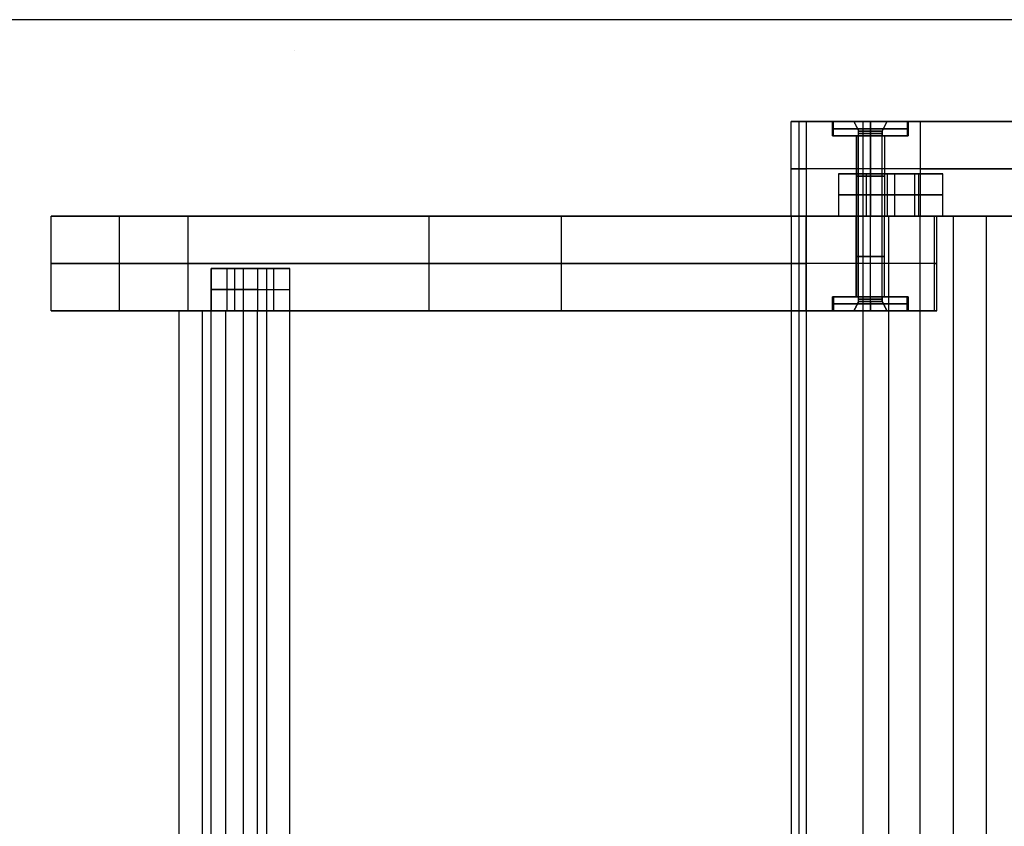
# Model space of a CAD drawing. Header units: millimetres. Extents: x -650 to 650, y -314 to 316.
# Tile 18 of 20: x 275 to 483, y 146 to 316. Entities that reach past the tile are written whole.
import ezdxf

# ---------------------------------------------------------------- set-up
doc = ezdxf.new("R2010")
doc.units = ezdxf.units.MM
doc.layers.add('Default', color=7, linetype='Continuous', true_color=0x000000)

msp = doc.modelspace()

# ---------------------------------------------------------------- linework, layer by layer
at = {"layer": 'Default'}
for p, q in [((439.46, 294.45, 682.26), (439.46, 274.45, 682.26)), ((446.58, 294.45, 628.16), (451.08, 294.45, 628.16)), ((446.58, 294.45, 628.16), (446.58, 291.45, 628.16)), ((451.08, 294.45, 628.16), (458.08, 294.45, 628.16)), ((453.07, 274.45, 723.25), (453.07, 294.45, 723.25)), ((454.58, 294.45, 624.66), (454.58, 294.45, 631.66)), ((454.58, 291.45, 636.16), (454.58, 294.45, 636.16)), ((454.58, 294.45, 620.16), (454.58, 294.45, 624.66)), ((454.58, 294.45, 631.66), (454.58, 294.45, 636.16)), ((454.58, 291.45, 620.16), (454.58, 294.45, 620.16)), ((454.58, 294.45, 620.16), (454.58, 291.45, 620.16)), ((454.58, 294.45, 636.16), (454.58, 291.45, 636.16)), ((458.08, 294.45, 628.16), (462.58, 294.45, 628.16)), ((462.58, 294.45, 628.16), (462.58, 291.45, 628.16)), ((452.08, 291.45, 628.16), (446.58, 291.45, 628.16)), ((446.58, 291.45, 628.16), (451.58, 291.45, 628.16)), ((451.58, 291.45, 628.16), (451.58, 274.45, 628.16)), ((454.58, 256.45, 630.66), (454.58, 292.45, 630.66)), ((454.58, 256.45, 625.67), (454.58, 292.45, 625.67)), ((454.58, 291.45, 630.66), (454.58, 292.45, 630.66)), ((454.58, 291.45, 625.67), (454.58, 292.45, 625.67)), ((454.58, 291.45, 620.16), (454.58, 291.45, 625.67)), ((454.58, 291.45, 630.66), (454.58, 291.45, 636.16)), ((454.58, 291.45, 620.16), (454.58, 291.45, 625.16)), ((454.58, 291.45, 631.16), (454.58, 291.45, 636.16)), ((454.58, 291.45, 625.16), (454.58, 274.45, 625.16)), ((454.58, 291.45, 631.16), (454.58, 274.45, 631.16)), ((462.58, 291.45, 628.16), (457.08, 291.45, 628.16)), ((457.58, 291.45, 628.16), (462.58, 291.45, 628.16)), ((457.58, 291.45, 628.16), (457.58, 274.45, 628.16)), ((437.85, 284.45, 641.28), (441.07, 284.45, 723.25)), ((559.09, 284.45, 1.08), (437.85, 284.45, 641.28)), ((465.07, 284.45, 723.25), (441.07, 284.45, 723.25)), ((464.96, 283.45, 680.85), (452.75, 283.45, 680.85)), ((452.75, 283.45, 680.85), (464.96, 283.45, 680.85)), ((452.96, 283.45, 679.73), (452.96, 274.45, 679.73)), ((452.96, 283.45, 679.73), (452.96, 274.45, 679.73)), ((453.74, 274.45, 707.87), (453.74, 283.45, 707.87)), ((453.74, 274.45, 707.87), (453.74, 283.45, 707.87)), ((458.85, 283.45, 652.86), (458.85, 283.45, 708.84)), ((458.85, 283.45, 652.86), (458.85, 283.45, 708.84)), ((463.97, 274.45, 653.83), (463.97, 283.45, 653.83)), ((463.97, 274.45, 653.83), (463.97, 283.45, 653.83)), ((464.75, 283.45, 681.97), (464.75, 274.45, 681.97)), ((464.75, 283.45, 681.97), (464.75, 274.45, 681.97)), ((465.07, 284.45, 723.25), (601.84, 284.45, 1.08)), ((447.84, 278.95, 706.75), (459.63, 278.95, 708.99)), ((447.84, 278.95, 706.75), (458.08, 278.95, 652.71)), ((458.08, 278.95, 652.71), (447.84, 278.95, 706.75)), ((459.63, 278.95, 708.99), (447.84, 278.95, 706.75)), ((469.87, 278.95, 654.95), (458.08, 278.95, 652.71)), ((458.08, 278.95, 652.71), (469.87, 278.95, 654.95)), ((469.87, 278.95, 654.95), (459.63, 278.95, 708.99)), ((459.63, 278.95, 708.99), (469.87, 278.95, 654.95)), ((295.85, 254.45, 1.08), (295.85, 274.45, 1.08)), ((361.21, 274.45, 316.34), (361.21, 254.45, 316.34)), ((362.92, 274.45, 323.13), (391.81, 274.45, 323.13)), ((376.5, 274.45, 262.64), (376.5, 274.45, 376.74)), ((389.22, 274.45, 312.9), (389.22, 254.45, 312.9)), ((439.46, 274.45, 682.26), (439.46, -265.55, 682.26)), ((439.46, 274.45, 682.26), (452.48, 274.45, 682.26)), ((451.58, 257.45, 628.16), (451.58, 274.45, 628.16)), ((453.07, -265.55, 723.25), (453.07, 274.45, 723.25)), ((454.58, 254.45, 642.16), (454.58, 274.45, 642.16)), ((454.58, 257.45, 631.16), (454.58, 274.45, 631.16)), ((454.58, 257.45, 625.16), (454.58, 274.45, 625.16)), ((457.58, 257.45, 628.16), (457.58, 274.45, 628.16)), ((458.48, -265.55, 645.19), (458.48, 274.45, 645.19)), ((458.48, 274.45, 645.19), (458.48, 274.45, 652.79)), ((458.48, 274.45, 708.77), (458.48, 274.45, 723.25)), ((464.69, 274.45, 682.26), (472.83, 274.45, 682.26)), ((468.58, 254.45, 628.16), (468.58, 274.45, 628.16)), ((472.09, 274.45, 686.17), (472.09, -265.55, 686.17)), ((281.4, 264.45, 1.08), (441.01, 264.45, 631.6)), ((310.29, 264.45, 1.08), (281.4, 264.45, 1.08)), ((468.15, 264.45, 624.73), (310.29, 264.45, 1.08)), ((315.25, -245.55, 106.25), (315.25, 263.45, 106.25)), ((318.64, 254.45, 105.39), (318.64, 263.45, 105.39)), ((327.16, 263.45, 124.78), (319.94, 263.45, 124.78)), ((319.94, 263.45, 124.78), (327.16, 263.45, 124.78)), ((320.16, 263.45, 125.64), (320.16, 254.45, 125.64)), ((320.16, 263.45, 125.64), (320.16, 254.45, 125.64)), ((323.55, 263.45, 110.52), (323.55, 263.45, 139.04)), ((323.55, 263.45, 110.52), (323.55, 263.45, 139.04)), ((326.94, 263.45, 123.92), (326.94, 254.45, 123.92)), ((326.94, 263.45, 123.92), (326.94, -254.55, 123.92)), ((328.46, 254.45, 144.17), (328.46, 263.45, 144.17)), ((325.06, 258.95, 145.03), (315.25, 258.95, 106.25)), ((322.03, 258.95, 104.53), (315.25, 258.95, 106.25)), ((315.25, 258.95, 106.25), (325.06, 258.95, 145.03)), ((322.03, 258.95, 104.53), (331.85, 258.95, 143.31)), ((325.06, 258.95, 145.03), (331.85, 258.95, 143.31)), ((446.58, 257.45, 628.16), (452.08, 257.45, 628.16)), ((451.58, 257.45, 628.16), (446.58, 257.45, 628.16)), ((446.58, 254.45, 628.16), (446.58, 257.45, 628.16)), ((454.58, 256.45, 630.66), (454.58, 257.45, 630.66)), ((454.58, 254.45, 636.16), (454.58, 257.45, 636.16)), ((454.58, 257.45, 620.16), (454.58, 257.45, 625.67)), ((454.58, 257.45, 630.66), (454.58, 257.45, 636.16)), ((454.58, 256.45, 625.67), (454.58, 257.45, 625.67)), ((454.58, 254.45, 620.16), (454.58, 257.45, 620.16)), ((454.58, 257.45, 620.16), (454.58, 257.45, 625.16)), ((454.58, 257.45, 631.16), (454.58, 257.45, 636.16)), ((454.58, 254.45, 636.16), (454.58, 257.45, 636.16)), ((454.58, 254.45, 620.16), (454.58, 257.45, 620.16)), ((457.08, 257.45, 628.16), (462.58, 257.45, 628.16)), ((462.58, 257.45, 628.16), (457.58, 257.45, 628.16)), ((462.58, 254.45, 628.16), (462.58, 257.45, 628.16)), ((313.15, 254.45, 126.5), (320.37, 254.45, 126.5)), ((313.37, 254.45, 127.36), (313.37, -245.55, 127.36)), ((316.76, 254.45, 112.24), (316.76, 254.45, 140.76)), ((325.06, -245.55, 145.03), (325.06, 254.45, 145.03)), ((391.81, 254.45, 323.13), (362.92, 254.45, 323.13)), ((376.5, 254.45, 262.64), (376.5, 254.45, 376.74)), ((451.08, 254.45, 628.16), (446.58, 254.45, 628.16)), ((458.08, 254.45, 628.16), (451.08, 254.45, 628.16)), ((454.58, 254.45, 624.66), (454.58, 254.45, 631.66)), ((454.58, 254.45, 620.16), (454.58, 254.45, 624.66)), ((454.58, 254.45, 631.66), (454.58, 254.45, 636.16)), ((462.58, 254.45, 628.16), (458.08, 254.45, 628.16))]:
    msp.add_line(p, q, dxfattribs=at)
at = {"layer": 'Default', "extrusion": (0, 1, 0)}
for centre, radius, start, end in [((-454.58, 628.16, 292.95), 8, 349.276, 169.276), ((-454.58, 628.16, 292.95), 8, 169.276, 349.276), ((-454.58, 628.16, 282.95), 3, 349.276, 169.276), ((-454.58, 628.16, 282.95), 3, 169.276, 349.276)]:
    msp.add_arc(centre, radius, start, end, dxfattribs=at)
at = {"layer": 'Default', "extrusion": (0, -1, 0)}
for centre, radius, start, end in [((454.58, 628.16, -292.95), 8, 0, 180), ((454.58, 628.16, -292.95), 8, 180, 0), ((454.58, 628.16, -291.95), 2.5, 0, 180), ((454.58, 628.16, -291.95), 2.5, 180, 0), ((454.58, 628.16, -274.45), 2.5, 0, 180), ((454.58, 628.16, -274.45), 2.5, 180, 0), ((454.58, 628.16, -264.45), 14, 345.7948, 165.7948), ((454.58, 628.16, -265.95), 3, 165.7948, 345.7948), ((454.58, 628.16, -265.95), 3, 345.7948, 165.7948), ((454.58, 628.16, -256.95), 2.5, 0, 180), ((454.58, 628.16, -256.95), 2.5, 180, 0), ((454.58, 628.16, -255.95), 8, 165.7948, 345.7948), ((454.58, 628.16, -255.95), 8, 0, 180), ((454.58, 628.16, -255.95), 8, 180, 0), ((454.58, 628.16, -255.95), 8, 345.7948, 165.7948)]:
    msp.add_arc(centre, radius, start, end, dxfattribs=at)
at = {"layer": 'Default'}
for points in [[(650.07, 315.99, 724.69), (0.07, 315.99, 724.69), (-649.93, 315.99, 724.69)], [(650.07, 315.99, 754.69), (0.07, 315.99, 754.69), (-649.93, 315.99, 754.69)], [(650.07, 315.99, 739.69), (0.07, 315.99, 739.69), (-649.93, 315.99, 739.69)], [(332.75, 309.45, 148.77), (332.75, 309.45, 149.77), (332.75, 309.45, 150.77)], [(437.85, 274.45, 641.28), (437.85, 284.45, 641.28), (437.85, 294.45, 641.28)], [(437.85, 294.45, 641.28), (439.46, 294.45, 682.26), (441.07, 294.45, 723.25)], [(559.09, 294.45, 1.08), (498.47, 294.45, 321.18), (437.85, 294.45, 641.28)], [(441.07, 274.45, 723.25), (441.07, 284.45, 723.25), (441.07, 294.45, 723.25)], [(441.07, 294.45, 723.25), (453.07, 294.45, 723.25), (465.07, 294.45, 723.25)], [(446.58, 291.45, 628.16), (446.58, 292.95, 628.16), (446.58, 294.45, 628.16)], [(446.72, 294.45, 626.68), (446.72, 292.95, 626.68), (446.72, 291.45, 626.68)], [(451.08, 294.45, 628.16), (451.58, 293.45, 628.16), (452.08, 292.45, 628.16)], [(451.08, 294.45, 628.16), (451.58, 293.45, 628.16), (452.08, 292.45, 628.16)], [(454.58, 292.45, 625.67), (454.58, 293.45, 625.17), (454.58, 294.45, 624.66)], [(454.58, 292.45, 630.66), (454.58, 293.45, 631.16), (454.58, 294.45, 631.66)], [(454.58, 292.45, 630.66), (454.58, 293.45, 631.16), (454.58, 294.45, 631.66)], [(454.58, 292.45, 625.67), (454.58, 293.45, 625.17), (454.58, 294.45, 624.66)], [(457.08, 292.45, 628.16), (457.58, 293.45, 628.16), (458.08, 294.45, 628.16)], [(457.08, 292.45, 628.16), (457.58, 293.45, 628.16), (458.08, 294.45, 628.16)], [(462.44, 291.45, 629.65), (462.44, 292.95, 629.65), (462.44, 294.45, 629.65)], [(462.58, 294.45, 628.16), (462.58, 292.95, 628.16), (462.58, 291.45, 628.16)], [(465.07, 294.45, 723.25), (465.07, 284.45, 723.25), (465.07, 274.45, 723.25)], [(465.07, 294.45, 723.25), (533.46, 294.45, 362.17), (601.84, 294.45, 1.08)], [(451.63, 291.45, 627.61), (451.63, 282.95, 627.61), (451.63, 274.45, 627.61)], [(452.08, 256.45, 628.16), (452.08, 274.45, 628.16), (452.08, 292.45, 628.16)], [(452.08, 291.45, 628.16), (452.08, 291.95, 628.16), (452.08, 292.45, 628.16)], [(457.08, 256.45, 628.16), (457.08, 274.45, 628.16), (457.08, 292.45, 628.16)], [(457.08, 292.45, 628.16), (457.08, 291.95, 628.16), (457.08, 291.45, 628.16)], [(457.53, 291.45, 628.72), (457.53, 282.95, 628.72), (457.53, 274.45, 628.72)], [(447.84, 283.45, 706.75), (453.74, 283.45, 707.87), (459.63, 283.45, 708.99)], [(447.84, 283.45, 706.75), (447.84, 278.95, 706.75), (447.84, 274.45, 706.75)], [(458.08, 283.45, 652.71), (452.96, 283.45, 679.73), (447.84, 283.45, 706.75)], [(458.08, 283.45, 652.71), (452.96, 283.45, 679.73), (447.84, 283.45, 706.75)], [(447.84, 283.45, 706.75), (447.84, 278.95, 706.75), (447.84, 274.45, 706.75)], [(447.84, 283.45, 706.75), (453.74, 283.45, 707.87), (459.63, 283.45, 708.99)], [(458.08, 283.45, 652.71), (458.08, 278.95, 652.71), (458.08, 274.45, 652.71)], [(469.87, 283.45, 654.95), (463.97, 283.45, 653.83), (458.08, 283.45, 652.71)], [(469.87, 283.45, 654.95), (463.97, 283.45, 653.83), (458.08, 283.45, 652.71)], [(458.08, 283.45, 652.71), (458.08, 278.95, 652.71), (458.08, 274.45, 652.71)], [(459.63, 283.45, 708.99), (464.75, 283.45, 681.97), (469.87, 283.45, 654.95)], [(459.63, 283.45, 708.99), (459.63, 278.95, 708.99), (459.63, 274.45, 708.99)], [(459.63, 283.45, 708.99), (459.63, 278.95, 708.99), (459.63, 274.45, 708.99)], [(459.63, 283.45, 708.99), (464.75, 283.45, 681.97), (469.87, 283.45, 654.95)], [(469.87, 274.45, 654.95), (469.87, 278.95, 654.95), (469.87, 283.45, 654.95)], [(469.87, 274.45, 654.95), (469.87, 278.95, 654.95), (469.87, 283.45, 654.95)], [(281.4, 254.45, 1.08), (281.4, 264.45, 1.08), (281.4, 274.45, 1.08)], [(281.4, 274.45, 1.08), (361.21, 274.45, 316.34), (441.01, 274.45, 631.6)], [(310.29, 274.45, 1.08), (295.85, 274.45, 1.08), (281.4, 274.45, 1.08)], [(468.15, 274.45, 624.73), (389.22, 274.45, 312.9), (310.29, 274.45, 1.08)], [(310.29, 274.45, 1.08), (310.29, 264.45, 1.08), (310.29, 254.45, 1.08)], [(441.07, 274.45, 723.25), (439.46, 274.45, 682.26), (437.85, 274.45, 641.28)], [(437.85, 274.45, 641.28), (498.47, 274.45, 321.18), (559.09, 274.45, 1.08)], [(479.12, 274.45, 649.1), (458.48, 274.45, 645.19), (437.85, 274.45, 641.28)], [(437.85, 274.45, 641.28), (437.85, 4.45, 641.28), (437.85, -265.55, 641.28)], [(437.85, 274.45, 641.28), (439.46, 274.45, 682.26), (441.07, 274.45, 723.25)], [(441.01, 254.45, 631.6), (441.01, 264.45, 631.6), (441.01, 274.45, 631.6)], [(465.07, 274.45, 723.25), (453.07, 274.45, 723.25), (441.07, 274.45, 723.25)], [(441.07, -265.55, 723.25), (441.07, 4.45, 723.25), (441.07, 274.45, 723.25)], [(441.07, 274.45, 723.25), (453.07, 274.45, 723.25), (465.07, 274.45, 723.25)], [(459.63, 274.45, 708.99), (453.74, 274.45, 707.87), (447.84, 274.45, 706.75)], [(447.84, 274.45, 706.75), (452.96, 274.45, 679.73), (458.08, 274.45, 652.71)], [(458.08, 274.45, 652.71), (452.96, 274.45, 679.73), (447.84, 274.45, 706.75)], [(447.84, 274.45, 706.75), (453.74, 274.45, 707.87), (459.63, 274.45, 708.99)], [(451.67, 257.45, 628.9), (451.67, 265.95, 628.9), (451.67, 274.45, 628.9)], [(457.49, 274.45, 627.43), (457.49, 265.95, 627.43), (457.49, 257.45, 627.43)], [(458.08, 274.45, 652.71), (463.97, 274.45, 653.83), (469.87, 274.45, 654.95)], [(469.87, 274.45, 654.95), (463.97, 274.45, 653.83), (458.08, 274.45, 652.71)], [(469.87, 274.45, 654.95), (464.75, 274.45, 681.97), (459.63, 274.45, 708.99)], [(459.63, 274.45, 708.99), (464.75, 274.45, 681.97), (469.87, 274.45, 654.95)], [(601.84, 274.45, 1.08), (533.46, 274.45, 362.17), (465.07, 274.45, 723.25)], [(465.07, -265.55, 723.25), (465.07, 4.45, 723.25), (465.07, 274.45, 723.25)], [(465.07, 274.45, 723.25), (472.09, 274.45, 686.17), (479.12, 274.45, 649.1)], [(468.15, 254.45, 624.73), (468.15, 264.45, 624.73), (468.15, 274.45, 624.73)], [(479.12, -265.55, 649.1), (479.12, 4.45, 649.1), (479.12, 274.45, 649.1)], [(315.25, 263.45, 106.25), (320.16, 263.45, 125.64), (325.06, 263.45, 145.03)], [(315.25, 263.45, 106.25), (315.25, 258.95, 106.25), (315.25, 254.45, 106.25)], [(322.03, 263.45, 104.53), (318.64, 263.45, 105.39), (315.25, 263.45, 106.25)], [(315.25, 254.45, 106.25), (315.25, 258.95, 106.25), (315.25, 263.45, 106.25)], [(325.06, 263.45, 145.03), (320.16, 263.45, 125.64), (315.25, 263.45, 106.25)], [(315.25, 263.45, 106.25), (318.64, 263.45, 105.39), (322.03, 263.45, 104.53)], [(322.03, 263.45, 104.53), (322.03, 258.95, 104.53), (322.03, 254.45, 104.53)], [(331.85, 263.45, 143.31), (326.94, 263.45, 123.92), (322.03, 263.45, 104.53)], [(322.03, 263.45, 104.53), (326.94, 263.45, 123.92), (331.85, 263.45, 143.31)], [(322.03, 263.45, 104.53), (322.03, 4.45, 104.53), (322.03, -254.55, 104.53)], [(325.06, 263.45, 145.03), (328.46, 263.45, 144.17), (331.85, 263.45, 143.31)], [(325.06, 263.45, 145.03), (325.06, 258.95, 145.03), (325.06, 254.45, 145.03)], [(325.06, 263.45, 145.03), (325.06, 258.95, 145.03), (325.06, 254.45, 145.03)], [(331.85, 263.45, 143.31), (328.46, 263.45, 144.17), (325.06, 263.45, 145.03)], [(331.85, 254.45, 143.31), (331.85, 258.95, 143.31), (331.85, 263.45, 143.31)], [(331.85, -254.55, 143.31), (331.85, 4.45, 143.31), (331.85, 263.45, 143.31)], [(446.58, 254.45, 628.16), (446.58, 255.95, 628.16), (446.58, 257.45, 628.16)], [(446.83, 254.45, 630.13), (446.83, 255.95, 630.13), (446.83, 257.45, 630.13)], [(451.08, 254.45, 628.16), (451.58, 255.45, 628.16), (452.08, 256.45, 628.16)], [(452.08, 256.45, 628.16), (451.58, 255.45, 628.16), (451.08, 254.45, 628.16)], [(452.08, 256.45, 628.16), (452.08, 256.95, 628.16), (452.08, 257.45, 628.16)], [(454.58, 256.45, 630.66), (454.58, 255.45, 631.16), (454.58, 254.45, 631.66)], [(454.58, 256.45, 625.67), (454.58, 255.45, 625.17), (454.58, 254.45, 624.66)], [(454.58, 256.45, 630.66), (454.58, 255.45, 631.16), (454.58, 254.45, 631.66)], [(454.58, 256.45, 625.67), (454.58, 255.45, 625.17), (454.58, 254.45, 624.66)], [(457.08, 257.45, 628.16), (457.08, 256.95, 628.16), (457.08, 256.45, 628.16)], [(457.08, 256.45, 628.16), (457.58, 255.45, 628.16), (458.08, 254.45, 628.16)], [(458.08, 254.45, 628.16), (457.58, 255.45, 628.16), (457.08, 256.45, 628.16)], [(462.34, 254.45, 626.2), (462.34, 255.95, 626.2), (462.34, 257.45, 626.2)], [(462.58, 257.45, 628.16), (462.58, 255.95, 628.16), (462.58, 254.45, 628.16)], [(441.01, 254.45, 631.6), (361.21, 254.45, 316.34), (281.4, 254.45, 1.08)], [(281.4, 254.45, 1.08), (295.85, 254.45, 1.08), (310.29, 254.45, 1.08)], [(308.46, -245.55, 107.97), (308.46, 4.45, 107.97), (308.46, 254.45, 107.97)], [(318.28, 254.45, 146.75), (313.37, 254.45, 127.36), (308.46, 254.45, 107.97)], [(308.46, 254.45, 107.97), (311.86, 254.45, 107.11), (315.25, 254.45, 106.25)], [(310.29, 254.45, 1.08), (389.22, 254.45, 312.9), (468.15, 254.45, 624.73)], [(325.06, 254.45, 145.03), (320.16, 254.45, 125.64), (315.25, 254.45, 106.25)], [(315.25, 254.45, 106.25), (318.64, 254.45, 105.39), (322.03, 254.45, 104.53)], [(325.06, 254.45, 145.03), (320.16, 254.45, 125.64), (315.25, 254.45, 106.25)], [(318.28, 254.45, 146.75), (318.28, 4.45, 146.75), (318.28, -245.55, 146.75)], [(325.06, 254.45, 145.03), (321.67, 254.45, 145.89), (318.28, 254.45, 146.75)], [(322.03, 254.45, 104.53), (326.94, 254.45, 123.92), (331.85, 254.45, 143.31)], [(331.85, 254.45, 143.31), (328.46, 254.45, 144.17), (325.06, 254.45, 145.03)]]:
    msp.add_open_spline(points, degree=2, dxfattribs=at)
for points, weights, knots in [([(446.58, 294.45, 628.16), (446.58, 294.45, 636.16), (454.58, 294.45, 636.16), (462.58, 294.45, 636.16), (462.58, 294.45, 628.16)], [1, 0.707106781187, 1, 0.707106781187, 1], [0, 0, 0, 16, 16, 32, 32, 32]), ([(446.58, 294.45, 628.16), (446.58, 294.45, 620.16), (454.58, 294.45, 620.16), (462.58, 294.45, 620.16), (462.58, 294.45, 628.16)], [1, 0.707106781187, 1, 0.707106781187, 1], [-32, -32, -32, -16, -16, 0, 0, 0]), ([(446.72, 294.45, 626.68), (445.23, 294.45, 634.54), (453.09, 294.45, 636.02), (460.95, 294.45, 637.51), (462.44, 294.45, 629.65)], [1, 0.707106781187, 1, 0.707106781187, 1], [-32, -32, -32, -16, -16, 0, 0, 0]), ([(462.44, 294.45, 629.65), (463.93, 294.45, 621.79), (456.07, 294.45, 620.3), (448.21, 294.45, 618.82), (446.72, 294.45, 626.68)], [1, 0.707106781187, 1, 0.707106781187, 1], [-32, -32, -32, -16, -16, 0, 0, 0]), ([(458.08, 294.45, 628.16), (458.08, 294.45, 624.66), (454.58, 294.45, 624.66), (451.08, 294.45, 624.66), (451.08, 294.45, 628.16)], [1, 0.707106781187, 1, 0.707106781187, 1], [0, 0, 0, 7, 7, 14, 14, 14]), ([(458.08, 294.45, 628.16), (458.08, 294.45, 631.66), (454.58, 294.45, 631.66), (451.08, 294.45, 631.66), (451.08, 294.45, 628.16)], [1, 0.707106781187, 1, 0.707106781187, 1], [-14, -14, -14, -7, -7, 0, 0, 0]), ([(458.08, 294.45, 628.16), (458.08, 294.45, 631.66), (454.58, 294.45, 631.66), (451.08, 294.45, 631.66), (451.08, 294.45, 628.16)], [1, 0.707106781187, 1, 0.707106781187, 1], [0, 0, 0, 7, 7, 14, 14, 14]), ([(458.08, 294.45, 628.16), (458.08, 294.45, 624.66), (454.58, 294.45, 624.66), (451.08, 294.45, 624.66), (451.08, 294.45, 628.16)], [1, 0.707106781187, 1, 0.707106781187, 1], [-14, -14, -14, -7, -7, 0, 0, 0]), ([(462.58, 291.45, 628.16), (462.58, 291.45, 636.16), (454.58, 291.45, 636.16), (446.58, 291.45, 636.16), (446.58, 291.45, 628.16)], [1, 0.707106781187, 1, 0.707106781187, 1], [0, 0, 0, 16, 16, 32, 32, 32]), ([(462.58, 291.45, 628.16), (462.58, 291.45, 620.16), (454.58, 291.45, 620.16), (446.58, 291.45, 620.16), (446.58, 291.45, 628.16)], [1, 0.707106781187, 1, 0.707106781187, 1], [-32, -32, -32, -16, -16, 0, 0, 0]), ([(462.44, 291.45, 629.65), (460.95, 291.45, 637.51), (453.09, 291.45, 636.02), (445.23, 291.45, 634.54), (446.72, 291.45, 626.68)], [1, 0.707106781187, 1, 0.707106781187, 1], [-32, -32, -32, -16, -16, 0, 0, 0]), ([(446.72, 291.45, 626.68), (448.21, 291.45, 618.82), (456.07, 291.45, 620.3), (463.93, 291.45, 621.79), (462.44, 291.45, 629.65)], [1, 0.707106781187, 1, 0.707106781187, 1], [-32, -32, -32, -16, -16, 0, 0, 0]), ([(451.63, 291.45, 627.61), (451.08, 291.45, 630.55), (454.02, 291.45, 631.11), (456.97, 291.45, 631.67), (457.53, 291.45, 628.72)], [1, 0.707106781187, 1, 0.707106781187, 1], [-12, -12, -12, -6, -6, 0, 0, 0]), ([(457.53, 291.45, 628.72), (458.09, 291.45, 625.78), (455.14, 291.45, 625.22), (452.19, 291.45, 624.66), (451.63, 291.45, 627.61)], [1, 0.707106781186, 1, 0.707106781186, 1], [-12, -12, -12, -6, -6, 0, 0, 0]), ([(452.08, 292.45, 628.16), (452.08, 292.45, 625.67), (454.58, 292.45, 625.67), (457.08, 292.45, 625.67), (457.08, 292.45, 628.16)], [1, 0.707106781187, 1, 0.707106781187, 1], [0, 0, 0, 4.996949, 4.996949, 9.993898, 9.993898, 9.993898]), ([(452.08, 292.45, 628.16), (452.08, 292.45, 630.66), (454.58, 292.45, 630.66), (457.08, 292.45, 630.66), (457.08, 292.45, 628.16)], [1, 0.707106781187, 1, 0.707106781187, 1], [0, 0, 0, 4.996949, 4.996949, 9.993898, 9.993898, 9.993898]), ([(452.08, 292.45, 628.16), (452.08, 292.45, 630.66), (454.58, 292.45, 630.66), (457.08, 292.45, 630.66), (457.08, 292.45, 628.16)], [1, 0.707106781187, 1, 0.707106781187, 1], [-9.993898, -9.993898, -9.993898, -4.996949, -4.996949, 0, 0, 0]), ([(457.08, 292.45, 628.16), (457.08, 292.45, 625.67), (454.58, 292.45, 625.67), (452.08, 292.45, 625.67), (452.08, 292.45, 628.16)], [1, 0.707106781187, 1, 0.707106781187, 1], [-9.993898, -9.993898, -9.993898, -4.996949, -4.996949, 0, 0, 0]), ([(457.08, 291.45, 628.16), (457.08, 291.45, 630.66), (454.58, 291.45, 630.66), (452.08, 291.45, 630.66), (452.08, 291.45, 628.16)], [1, 0.707106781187, 1, 0.707106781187, 1], [-9.993898, -9.993898, -9.993898, -4.996949, -4.996949, 0, 0, 0]), ([(452.08, 291.45, 628.16), (452.08, 291.45, 625.67), (454.58, 291.45, 625.67), (457.08, 291.45, 625.67), (457.08, 291.45, 628.16)], [1, 0.707106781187, 1, 0.707106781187, 1], [-9.993898, -9.993898, -9.993898, -4.996949, -4.996949, 0, 0, 0]), ([(441.01, 274.45, 631.6), (444.45, 274.45, 645.17), (458.02, 274.45, 641.74), (471.59, 274.45, 638.3), (468.15, 274.45, 624.73)], [1, 0.707106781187, 1, 0.707106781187, 1], [0, 0, 0, 28, 28, 56, 56, 56]), ([(457.49, 274.45, 627.43), (456.75, 274.45, 624.52), (453.85, 274.45, 625.26), (450.94, 274.45, 625.99), (451.67, 274.45, 628.9)], [1, 0.707106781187, 1, 0.707106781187, 1], [-12, -12, -12, -6, -6, 0, 0, 0]), ([(457.53, 274.45, 628.72), (456.97, 274.45, 631.67), (454.02, 274.45, 631.11), (451.08, 274.45, 630.55), (451.63, 274.45, 627.61)], [1, 0.707106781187, 1, 0.707106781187, 1], [-12, -12, -12, -6, -6, 0, 0, 0]), ([(451.63, 274.45, 627.61), (452.19, 274.45, 624.66), (455.14, 274.45, 625.22), (458.09, 274.45, 625.78), (457.53, 274.45, 628.72)], [1, 0.707106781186, 1, 0.707106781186, 1], [-12, -12, -12, -6, -6, 0, 0, 0]), ([(451.67, 274.45, 628.9), (452.41, 274.45, 631.81), (455.32, 274.45, 631.07), (458.23, 274.45, 630.34), (457.49, 274.45, 627.43)], [1, 0.707106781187, 1, 0.707106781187, 1], [-12, -12, -12, -6, -6, 0, 0, 0]), ([(446.58, 257.45, 628.16), (446.58, 257.45, 636.16), (454.58, 257.45, 636.16), (462.58, 257.45, 636.16), (462.58, 257.45, 628.16)], [1, 0.707106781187, 1, 0.707106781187, 1], [0, 0, 0, 16, 16, 32, 32, 32]), ([(446.58, 257.45, 628.16), (446.58, 257.45, 620.16), (454.58, 257.45, 620.16), (462.58, 257.45, 620.16), (462.58, 257.45, 628.16)], [1, 0.707106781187, 1, 0.707106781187, 1], [-32, -32, -32, -16, -16, 0, 0, 0]), ([(462.34, 257.45, 626.2), (460.37, 257.45, 618.45), (452.62, 257.45, 620.41), (444.86, 257.45, 622.37), (446.83, 257.45, 630.13)], [1, 0.707106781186, 1, 0.707106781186, 1], [-32, -32, -32, -16, -16, 0, 0, 0]), ([(446.83, 257.45, 630.13), (448.79, 257.45, 637.88), (456.55, 257.45, 635.92), (464.3, 257.45, 633.96), (462.34, 257.45, 626.2)], [1, 0.707106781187, 1, 0.707106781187, 1], [-32, -32, -32, -16, -16, 0, 0, 0]), ([(451.67, 257.45, 628.9), (450.94, 257.45, 625.99), (453.85, 257.45, 625.26), (456.75, 257.45, 624.52), (457.49, 257.45, 627.43)], [1, 0.707106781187, 1, 0.707106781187, 1], [-12, -12, -12, -6, -6, 0, 0, 0]), ([(457.49, 257.45, 627.43), (458.23, 257.45, 630.34), (455.32, 257.45, 631.07), (452.41, 257.45, 631.81), (451.67, 257.45, 628.9)], [1, 0.707106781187, 1, 0.707106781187, 1], [-12, -12, -12, -6, -6, 0, 0, 0]), ([(452.08, 257.45, 628.16), (452.08, 257.45, 630.66), (454.58, 257.45, 630.66), (457.08, 257.45, 630.66), (457.08, 257.45, 628.16)], [1, 0.707106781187, 1, 0.707106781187, 1], [-9.993898, -9.993898, -9.993898, -4.996949, -4.996949, 0, 0, 0]), ([(457.08, 257.45, 628.16), (457.08, 257.45, 625.67), (454.58, 257.45, 625.67), (452.08, 257.45, 625.67), (452.08, 257.45, 628.16)], [1, 0.707106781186, 1, 0.707106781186, 1], [-9.993898, -9.993898, -9.993898, -4.996949, -4.996949, 0, 0, 0]), ([(452.08, 256.45, 628.16), (452.08, 256.45, 630.66), (454.58, 256.45, 630.66), (457.08, 256.45, 630.66), (457.08, 256.45, 628.16)], [1, 0.707106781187, 1, 0.707106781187, 1], [0, 0, 0, 4.996949, 4.996949, 9.993898, 9.993898, 9.993898]), ([(457.08, 256.45, 628.16), (457.08, 256.45, 625.67), (454.58, 256.45, 625.67), (452.08, 256.45, 625.67), (452.08, 256.45, 628.16)], [1, 0.707106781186, 1, 0.707106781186, 1], [0, 0, 0, 4.996949, 4.996949, 9.993898, 9.993898, 9.993898]), ([(457.08, 256.45, 628.16), (457.08, 256.45, 630.66), (454.58, 256.45, 630.66), (452.08, 256.45, 630.66), (452.08, 256.45, 628.16)], [1, 0.707106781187, 1, 0.707106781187, 1], [-9.993898, -9.993898, -9.993898, -4.996949, -4.996949, 0, 0, 0]), ([(452.08, 256.45, 628.16), (452.08, 256.45, 625.67), (454.58, 256.45, 625.67), (457.08, 256.45, 625.67), (457.08, 256.45, 628.16)], [1, 0.707106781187, 1, 0.707106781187, 1], [-9.993898, -9.993898, -9.993898, -4.996949, -4.996949, 0, 0, 0]), ([(468.15, 254.45, 624.73), (471.59, 254.45, 638.3), (458.02, 254.45, 641.74), (444.45, 254.45, 645.17), (441.01, 254.45, 631.6)], [1, 0.707106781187, 1, 0.707106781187, 1], [0, 0, 0, 28, 28, 56, 56, 56]), ([(462.58, 254.45, 628.16), (462.58, 254.45, 636.16), (454.58, 254.45, 636.16), (446.58, 254.45, 636.16), (446.58, 254.45, 628.16)], [1, 0.707106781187, 1, 0.707106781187, 1], [0, 0, 0, 16, 16, 32, 32, 32]), ([(462.58, 254.45, 628.16), (462.58, 254.45, 620.16), (454.58, 254.45, 620.16), (446.58, 254.45, 620.16), (446.58, 254.45, 628.16)], [1, 0.707106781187, 1, 0.707106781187, 1], [-32, -32, -32, -16, -16, 0, 0, 0]), ([(446.83, 254.45, 630.13), (444.86, 254.45, 622.37), (452.62, 254.45, 620.41), (460.37, 254.45, 618.45), (462.34, 254.45, 626.2)], [1, 0.707106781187, 1, 0.707106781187, 1], [-32, -32, -32, -16, -16, 0, 0, 0]), ([(462.34, 254.45, 626.2), (464.3, 254.45, 633.96), (456.55, 254.45, 635.92), (448.79, 254.45, 637.88), (446.83, 254.45, 630.13)], [1, 0.707106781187, 1, 0.707106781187, 1], [-32, -32, -32, -16, -16, 0, 0, 0]), ([(458.08, 254.45, 628.16), (458.08, 254.45, 631.66), (454.58, 254.45, 631.66), (451.08, 254.45, 631.66), (451.08, 254.45, 628.16)], [1, 0.707106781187, 1, 0.707106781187, 1], [0, 0, 0, 7, 7, 14, 14, 14]), ([(458.08, 254.45, 628.16), (458.08, 254.45, 624.66), (454.58, 254.45, 624.66), (451.08, 254.45, 624.66), (451.08, 254.45, 628.16)], [1, 0.707106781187, 1, 0.707106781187, 1], [-14, -14, -14, -7, -7, 0, 0, 0]), ([(451.08, 254.45, 628.16), (451.08, 254.45, 631.66), (454.58, 254.45, 631.66), (458.08, 254.45, 631.66), (458.08, 254.45, 628.16)], [1, 0.707106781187, 1, 0.707106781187, 1], [0, 0, 0, 7, 7, 14, 14, 14]), ([(451.08, 254.45, 628.16), (451.08, 254.45, 624.66), (454.58, 254.45, 624.66), (458.08, 254.45, 624.66), (458.08, 254.45, 628.16)], [1, 0.707106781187, 1, 0.707106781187, 1], [-14, -14, -14, -7, -7, 0, 0, 0])]:
    msp.add_rational_spline(points, weights, degree=2, knots=knots, dxfattribs=at)

doc.saveas('drawing.dxf')
